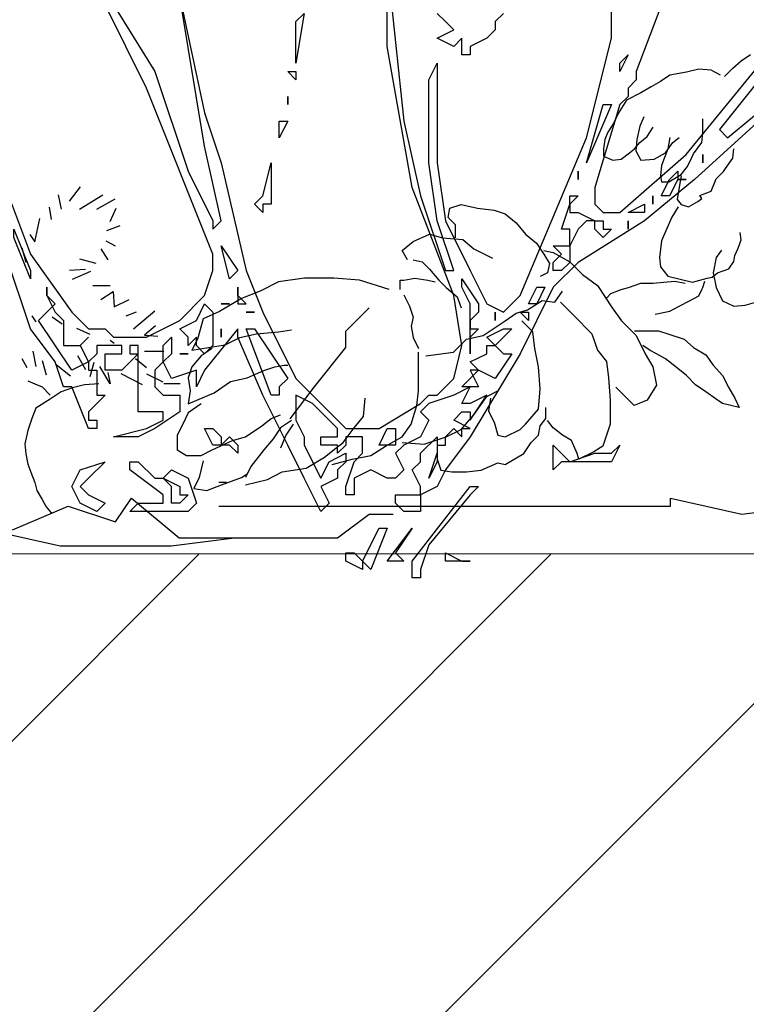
# Model space of a CAD drawing. Header units: centimetres. Extents: x 100159 to 737697, y -50084 to 234864.
# Tile 78 of 165: x 400050 to 400096, y -17890 to -17828. Entities that reach past the tile are written whole.
import ezdxf

# ---------------------------------------------------------------- set-up
doc = ezdxf.new("R2010")
doc.units = ezdxf.units.CM
doc.layers.get('0').update_dxf_attribs({"lineweight": 5})
doc.layers.add('DDL- PAYSAGE', color=63, linetype='Continuous')
doc.layers.add('DDL- STRUCTURE', color=5, linetype='Continuous', lineweight=5)
doc.layers.add('DDL-HACHURES', color=252, linetype='Continuous', lineweight=13)

# ---------------------------------------------------------------- blocks, each defined once
blk = doc.blocks.new('ARBUST3')
at = {"color": 0}
for p, q in [((-0.1853, 0.5864), (-0.174, 0.594)), ((-0.237, 0.5763), (-0.2521, 0.5726)), ((-0.2219, 0.5751), (-0.237, 0.5763)), ((-0.2055, 0.5675), (-0.1954, 0.5776)), ((-0.1954, 0.5776), (-0.1853, 0.5864)), ((-0.2723, 0.5688), (-0.2836, 0.5612)), ((-0.2521, 0.5726), (-0.2723, 0.5688)), ((-0.2105, 0.5688), (-0.2219, 0.5751)), ((-0.2949, 0.5549), (-0.3075, 0.5473)), ((-0.2836, 0.5612), (-0.2949, 0.5549)), ((-0.3075, 0.5473), (-0.3252, 0.5385)), ((-0.3252, 0.5385), (-0.3353, 0.5221)), ((-0.3353, 0.5221), (-0.3403, 0.5108)), ((-0.3038, 0.5184), (-0.3088, 0.507)), ((-0.3403, 0.5108), (-0.3479, 0.4994)), ((-0.3088, 0.507), (-0.3126, 0.4906)), ((-0.3, 0.4944), (-0.2924, 0.5057)), ((-0.2319, 0.4982), (-0.2319, 0.5158)), ((-0.3479, 0.4994), (-0.3516, 0.4906)), ((-0.3088, 0.4868), (-0.3, 0.4944)), ((-0.2723, 0.4931), (-0.2748, 0.4793)), ((-0.2685, 0.4868), (-0.2609, 0.4931)), ((-0.2332, 0.4868), (-0.2319, 0.4982)), ((-0.3516, 0.4906), (-0.3529, 0.4793)), ((-0.3151, 0.4793), (-0.3088, 0.4868)), ((-0.3126, 0.4906), (-0.3138, 0.4767)), ((-0.2773, 0.4742), (-0.2685, 0.4868)), ((-0.2433, 0.473), (-0.2332, 0.4868)), ((-0.3529, 0.4793), (-0.3529, 0.4704)), ((-0.3529, 0.4704), (-0.3416, 0.4654)), ((-0.3315, 0.4667), (-0.3214, 0.4742)), ((-0.3214, 0.4742), (-0.3151, 0.4793)), ((-0.3138, 0.4767), (-0.3075, 0.4654)), ((-0.2912, 0.4667), (-0.2773, 0.4742)), ((-0.2748, 0.4793), (-0.2823, 0.4591)), ((-0.2508, 0.4578), (-0.2458, 0.4679)), ((-0.2458, 0.4679), (-0.2433, 0.473)), ((-0.2042, 0.4553), (-0.1954, 0.4679)), ((-0.1954, 0.4679), (-0.1941, 0.4793)), ((-0.3416, 0.4654), (-0.3315, 0.4667)), ((-0.3075, 0.4654), (-0.2912, 0.4667)), ((-0.2823, 0.4591), (-0.2836, 0.4465)), ((-0.2584, 0.4478), (-0.2508, 0.4578)), ((-0.2836, 0.4465), (-0.2823, 0.4389)), ((-0.2735, 0.4389), (-0.2584, 0.4478)), ((-0.2584, 0.4465), (-0.2609, 0.4326)), ((-0.2156, 0.4427), (-0.2067, 0.4515)), ((-0.2067, 0.4515), (-0.2042, 0.4553)), ((-1.0039, 0.4156), (-0.9903, 0.4329)), ((-0.2823, 0.4389), (-0.2735, 0.4389)), ((-0.2609, 0.4326), (-0.2634, 0.4175)), ((-0.2219, 0.4276), (-0.2156, 0.4427)), ((-1.0175, 0.423), (-1.0138, 0.4057)), ((-0.9915, 0.4057), (-0.9631, 0.423)), ((-0.2357, 0.4225), (-0.2219, 0.4276)), ((-0.2332, 0.4188), (-0.2357, 0.4225)), ((-1.0286, 0.4082), (-1.0262, 0.3933)), ((-0.9705, 0.4057), (-0.9483, 0.4181)), ((-0.5402, 0.4069), (-0.5267, 0.4113)), ((-0.5267, 0.4113), (-0.5065, 0.4069)), ((-0.2622, 0.4087), (-0.2697, 0.3961)), ((-0.2634, 0.4175), (-0.2584, 0.4112)), ((-0.2584, 0.4112), (-0.2496, 0.4087)), ((-0.2496, 0.4087), (-0.2382, 0.415)), ((-0.2382, 0.415), (-0.2332, 0.4188)), ((-0.9544, 0.3908), (-0.947, 0.4069)), ((-0.5424, 0.3956), (-0.5402, 0.4069)), ((-0.5065, 0.4069), (-0.4863, 0.4046)), ((-0.4863, 0.4046), (-0.4728, 0.4001)), ((-0.4728, 0.4001), (-0.4593, 0.3889)), ((-0.2697, 0.3961), (-0.276, 0.3822)), ((-1.046, 0.3661), (-1.0398, 0.3945)), ((-0.9582, 0.3797), (-0.9421, 0.3859)), ((-0.5334, 0.3866), (-0.5424, 0.3956)), ((-0.5334, 0.3709), (-0.5334, 0.3866)), ((-0.4593, 0.3889), (-0.4481, 0.3754)), ((-1.0521, 0.3747), (-1.046, 0.3661)), ((-0.5851, 0.3664), (-0.5649, 0.3754)), ((-0.5649, 0.3754), (-0.5492, 0.3709)), ((-0.4481, 0.3754), (-0.4346, 0.3642)), ((-0.276, 0.3822), (-0.2823, 0.3671)), ((-0.1853, 0.3683), (-0.1866, 0.3772)), ((-0.9594, 0.3673), (-0.9483, 0.3611)), ((-0.5986, 0.3552), (-0.5851, 0.3664)), ((-0.5492, 0.3709), (-0.5244, 0.3686)), ((-0.5244, 0.3686), (-0.511, 0.3574)), ((-0.4346, 0.3642), (-0.4256, 0.3507)), ((-0.2823, 0.3671), (-0.2849, 0.3469)), ((-0.1891, 0.3582), (-0.1853, 0.3683)), ((-1.062, 0.3587), (-1.0571, 0.3413)), ((-0.9656, 0.3574), (-0.9569, 0.3438)), ((-0.5918, 0.3439), (-0.5986, 0.3552)), ((-0.511, 0.3574), (-0.4885, 0.3462)), ((-0.4256, 0.3552), (-0.4144, 0.3529)), ((-0.4256, 0.3507), (-0.4189, 0.3394)), ((-0.4144, 0.3529), (-0.3942, 0.3417)), ((-0.2093, 0.3557), (-0.2156, 0.3469)), ((-0.1941, 0.3419), (-0.1929, 0.3494)), ((-0.1929, 0.3494), (-0.1891, 0.3582)), ((-0.9915, 0.3451), (-0.9718, 0.3401)), ((-0.5851, 0.3439), (-0.5739, 0.3417)), ((-0.5739, 0.3417), (-0.5649, 0.3327)), ((-0.4189, 0.3394), (-0.4211, 0.3282)), ((-0.3942, 0.3417), (-0.3785, 0.3259)), ((-0.2849, 0.3469), (-0.2836, 0.3355)), ((-0.2156, 0.3469), (-0.2193, 0.328)), ((-0.2004, 0.333), (-0.1941, 0.3419)), ((-1.0039, 0.3314), (-0.9841, 0.3327)), ((-1.0002, 0.3203), (-0.9779, 0.3302)), ((-0.5649, 0.3327), (-0.5536, 0.3192)), ((-0.4211, 0.3282), (-0.4301, 0.3237)), ((-0.3785, 0.3259), (-0.3605, 0.3125)), ((-0.2836, 0.3355), (-0.2748, 0.3242)), ((-0.2748, 0.3242), (-0.2597, 0.3204)), ((-0.2206, 0.3229), (-0.2143, 0.328)), ((-0.2193, 0.328), (-0.2156, 0.3103)), ((-0.2143, 0.328), (-0.2004, 0.333)), ((-0.9755, 0.3129), (-0.9544, 0.3129)), ((-0.749, 0.317), (-0.7715, 0.3057)), ((-0.7176, 0.3215), (-0.749, 0.317)), ((-0.6817, 0.3215), (-0.7176, 0.3215)), ((-0.6502, 0.3192), (-0.6817, 0.3215)), ((-0.6143, 0.308), (-0.6502, 0.3192)), ((-0.6008, 0.3192), (-0.5963, 0.3192)), ((-0.6008, 0.308), (-0.6008, 0.3192)), ((-0.5963, 0.3192), (-0.5828, 0.3215)), ((-0.5828, 0.3215), (-0.5671, 0.3192)), ((-0.5671, 0.3192), (-0.5581, 0.317)), ((-0.5536, 0.3192), (-0.5447, 0.3102)), ((-0.3605, 0.3125), (-0.3425, 0.2855)), ((-0.3227, 0.3103), (-0.3075, 0.3154)), ((-0.3075, 0.3154), (-0.2924, 0.3154)), ((-0.2924, 0.3154), (-0.2798, 0.3166)), ((-0.2798, 0.3166), (-0.266, 0.3179)), ((-0.266, 0.3179), (-0.2534, 0.3154)), ((-0.2597, 0.3204), (-0.2445, 0.3166)), ((-0.2445, 0.3166), (-0.2269, 0.3217)), ((-0.2319, 0.3103), (-0.2294, 0.3179)), ((-0.2269, 0.3217), (-0.2206, 0.3229)), ((-0.9656, 0.2956), (-0.9507, 0.3055)), ((-0.9507, 0.3055), (-0.9495, 0.2869)), ((-0.7715, 0.3057), (-0.794, 0.2967)), ((-0.5963, 0.3012), (-0.5896, 0.2877)), ((-0.5447, 0.3102), (-0.5312, 0.299)), ((-0.4122, 0.2922), (-0.4032, 0.3057)), ((-0.3491, 0.2977), (-0.3441, 0.3028)), ((-0.3441, 0.3028), (-0.3315, 0.3078)), ((-0.3315, 0.3078), (-0.3227, 0.3103)), ((-0.2483, 0.2939), (-0.237, 0.3002)), ((-0.237, 0.3002), (-0.2332, 0.3078)), ((-0.2332, 0.3078), (-0.2319, 0.3103)), ((-0.2156, 0.3103), (-0.208, 0.2939)), ((-0.9495, 0.2869), (-0.931, 0.2956)), ((-0.794, 0.2967), (-0.8209, 0.281)), ((-0.5312, 0.299), (-0.5267, 0.2855)), ((-0.4458, 0.2832), (-0.4279, 0.2945)), ((-0.4279, 0.2945), (-0.4122, 0.2922)), ((-0.4054, 0.2922), (-0.3897, 0.2765)), ((-0.2609, 0.2876), (-0.2483, 0.2939)), ((-0.208, 0.2939), (-0.1941, 0.2876)), ((-0.1941, 0.2876), (-0.1803, 0.2889)), ((-0.1803, 0.2889), (-0.1664, 0.2927)), ((-0.9347, 0.2758), (-0.9223, 0.2807)), ((-0.926, 0.2597), (-0.9, 0.2819)), ((-0.8209, 0.281), (-0.8411, 0.272)), ((-0.6385, 0.2855), (-0.6675, 0.2565)), ((-0.5896, 0.2877), (-0.5851, 0.2743)), ((-0.4728, 0.2698), (-0.4593, 0.2788)), ((-0.4593, 0.2788), (-0.4458, 0.2832)), ((-0.3897, 0.2765), (-0.3672, 0.254)), ((-0.3425, 0.2855), (-0.3313, 0.2698)), ((-0.2899, 0.2776), (-0.2723, 0.2813)), ((-0.2723, 0.2813), (-0.2609, 0.2876)), ((-1.0497, 0.2758), (-1.0447, 0.2683)), ((-1.0249, 0.2745), (-1.0126, 0.2659)), ((-0.8411, 0.272), (-0.8479, 0.2473)), ((-0.5851, 0.2743), (-0.5873, 0.263)), ((-0.4863, 0.2608), (-0.4728, 0.2698)), ((-0.4391, 0.2563), (-0.4526, 0.2698)), ((-0.3313, 0.2698), (-0.3133, 0.2518)), ((-0.9953, 0.2609), (-0.9792, 0.2535)), ((-0.8988, 0.2634), (-0.9124, 0.2522)), ((-0.9124, 0.2522), (-0.8963, 0.251)), ((-0.9089, 0.2565), (-0.9089, 0.2565)), ((-0.7962, 0.2495), (-0.776, 0.254)), ((-0.776, 0.254), (-0.749, 0.2563)), ((-0.749, 0.2563), (-0.7333, 0.2585)), ((-0.6675, 0.2565), (-0.6675, 0.2372)), ((-0.5873, 0.263), (-0.5851, 0.2495)), ((-0.4997, 0.2518), (-0.4863, 0.2608)), ((-0.4369, 0.2361), (-0.4391, 0.2563)), ((-0.3672, 0.254), (-0.3605, 0.2338)), ((-0.3151, 0.2574), (-0.3012, 0.2574)), ((-0.3012, 0.2574), (-0.2861, 0.2574)), ((-0.2861, 0.2574), (-0.2735, 0.2536)), ((-0.2735, 0.2536), (-0.2546, 0.2473)), ((-0.9544, 0.2461), (-0.9495, 0.2424)), ((-0.8479, 0.2473), (-0.8546, 0.2338)), ((-0.8546, 0.2338), (-0.8142, 0.2405)), ((-0.8142, 0.2405), (-0.7962, 0.2495)), ((-0.5851, 0.2495), (-0.5784, 0.2361)), ((-0.5357, 0.2316), (-0.52, 0.2473)), ((-0.52, 0.2473), (-0.4997, 0.2518)), ((-0.3133, 0.2518), (-0.3021, 0.2293)), ((-0.2546, 0.2473), (-0.2433, 0.2372)), ((-1.0484, 0.2325), (-1.0447, 0.2139)), ((-0.9124, 0.2325), (-0.8889, 0.2325)), ((-0.8299, 0.2361), (-0.8434, 0.2271)), ((-0.6675, 0.2372), (-0.7061, 0.1889)), ((-0.5784, 0.2136), (-0.5784, 0.2316)), ((-0.5694, 0.2271), (-0.5357, 0.2316)), ((-0.4324, 0.2136), (-0.4369, 0.2361)), ((-0.3605, 0.2338), (-0.3493, 0.2203)), ((-0.2962, 0.2334), (-0.305, 0.2397)), ((-0.3021, 0.2293), (-0.2931, 0.2136)), ((-0.2886, 0.2296), (-0.2962, 0.2334)), ((-0.2773, 0.2233), (-0.2886, 0.2296)), ((-0.2433, 0.2372), (-0.2282, 0.2284)), ((-0.2282, 0.2284), (-0.2193, 0.2158)), ((-1.062, 0.2238), (-1.0558, 0.2127)), ((-1.0373, 0.2213), (-1.0324, 0.204)), ((-1.02, 0.2164), (-1.0027, 0.2028)), ((-0.994, 0.2275), (-0.9841, 0.2102)), ((-0.9742, 0.2188), (-0.9792, 0.2015)), ((-0.9235, 0.2238), (-0.9099, 0.2127)), ((-0.8434, 0.2271), (-0.8546, 0.2136)), ((-0.3493, 0.2203), (-0.347, 0.2001)), ((-0.2647, 0.2133), (-0.2773, 0.2233)), ((-0.9544, 0.1929), (-0.9668, 0.2139)), ((-0.9569, 0.2065), (-0.9544, 0.1929)), ((-0.9149, 0.1916), (-0.9408, 0.2052)), ((-0.9099, 0.2052), (-0.8901, 0.1953)), ((-0.8546, 0.2136), (-0.8591, 0.2001)), ((-0.7872, 0.2001), (-0.767, 0.2091)), ((-0.767, 0.2091), (-0.7535, 0.2136)), ((-0.7535, 0.2136), (-0.7423, 0.2158)), ((-0.7423, 0.2158), (-0.7378, 0.2158)), ((-0.5784, 0.1844), (-0.5784, 0.2136)), ((-0.4301, 0.1866), (-0.4324, 0.2136)), ((-0.2931, 0.2136), (-0.2886, 0.1911)), ((-0.2521, 0.2032), (-0.2647, 0.2133)), ((-0.2193, 0.2158), (-0.208, 0.2032)), ((-1.0546, 0.1966), (-1.046, 0.1929)), ((-1.046, 0.1929), (-1.0373, 0.1891)), ((-0.9681, 0.1929), (-0.9854, 0.1916)), ((-0.8691, 0.1929), (-0.8889, 0.1929)), ((-0.8591, 0.2001), (-0.8568, 0.1844)), ((-0.8276, 0.1821), (-0.8074, 0.1956)), ((-0.8074, 0.1956), (-0.7872, 0.2001)), ((-0.347, 0.2001), (-0.3448, 0.1731)), ((-0.2408, 0.1918), (-0.2521, 0.2032)), ((-0.208, 0.2032), (-0.2004, 0.188)), ((-1.0373, 0.1891), (-1.0274, 0.1792)), ((-1.0138, 0.183), (-1.0274, 0.1743)), ((-1.0002, 0.1879), (-1.0138, 0.183)), ((-0.9854, 0.1916), (-1.0002, 0.1879)), ((-0.8568, 0.1844), (-0.8591, 0.1686)), ((-0.8591, 0.1686), (-0.8276, 0.1821)), ((-0.7061, 0.1889), (-0.7351, 0.1502)), ((-0.5806, 0.1664), (-0.5784, 0.1844)), ((-0.4953, 0.1776), (-0.4818, 0.1844)), ((-0.4324, 0.1619), (-0.4301, 0.1866)), ((-0.3268, 0.1776), (-0.338, 0.1889)), ((-0.2886, 0.1911), (-0.2999, 0.1731)), ((-0.2282, 0.183), (-0.2408, 0.1918)), ((-0.2156, 0.1742), (-0.2282, 0.183)), ((-0.2004, 0.188), (-0.1929, 0.1754)), ((-1.0274, 0.1743), (-1.0447, 0.1632)), ((-0.8434, 0.1686), (-0.8591, 0.1574)), ((-0.6457, 0.1529), (-0.6435, 0.1754)), ((-0.511, 0.1551), (-0.4953, 0.1776)), ((-0.4908, 0.1754), (-0.493, 0.1596)), ((-0.3448, 0.1731), (-0.3448, 0.1439)), ((-0.3156, 0.1664), (-0.3268, 0.1776)), ((-0.2999, 0.1731), (-0.3156, 0.1664)), ((-0.208, 0.1691), (-0.2156, 0.1742)), ((-0.1878, 0.1641), (-0.208, 0.1691)), ((-0.1929, 0.1754), (-0.1878, 0.1641)), ((-1.0447, 0.1632), (-1.0497, 0.1508)), ((-0.8591, 0.1574), (-0.8658, 0.1439)), ((-0.5873, 0.1439), (-0.5806, 0.1664)), ((-0.493, 0.1596), (-0.4863, 0.1462)), ((-0.4481, 0.1439), (-0.4324, 0.1619)), ((-0.4234, 0.1506), (-0.4234, 0.1641)), ((-1.0497, 0.1508), (-1.0546, 0.1359)), ((-0.7693, 0.1417), (-0.758, 0.1506)), ((-0.758, 0.1506), (-0.7468, 0.1551)), ((-0.7333, 0.1484), (-0.7468, 0.1394)), ((-0.657, 0.1394), (-0.6457, 0.1529)), ((-0.5267, 0.1372), (-0.511, 0.1551)), ((-0.4863, 0.1462), (-0.4818, 0.1304)), ((-0.4301, 0.1417), (-0.4234, 0.1506)), ((-0.4144, 0.1394), (-0.4211, 0.1484)), ((-1.0546, 0.1359), (-1.0583, 0.1199)), ((-0.8658, 0.1439), (-0.8726, 0.1304)), ((-0.7895, 0.1282), (-0.7693, 0.1417)), ((-0.7468, 0.1394), (-0.7558, 0.1259)), ((-0.7311, 0.1439), (-0.7401, 0.1304)), ((-0.6704, 0.1214), (-0.657, 0.1394)), ((-0.5986, 0.1282), (-0.5873, 0.1439)), ((-0.5447, 0.1282), (-0.5267, 0.1372)), ((-0.4728, 0.1282), (-0.4548, 0.1372)), ((-0.4548, 0.1372), (-0.4481, 0.1439)), ((-0.4324, 0.1304), (-0.4301, 0.1417)), ((-0.4032, 0.1304), (-0.4144, 0.1394)), ((-0.3448, 0.1439), (-0.3538, 0.1169)), ((-0.8726, 0.1304), (-0.8726, 0.1124)), ((-0.8299, 0.1124), (-0.8052, 0.1237)), ((-0.8052, 0.1237), (-0.7895, 0.1282)), ((-0.7558, 0.1259), (-0.767, 0.1124)), ((-0.7401, 0.1304), (-0.7468, 0.1147)), ((-0.6794, 0.1147), (-0.6704, 0.1214)), ((-0.6188, 0.1169), (-0.5986, 0.1282)), ((-0.5986, 0.1214), (-0.5716, 0.1192)), ((-0.5716, 0.1192), (-0.5447, 0.1282)), ((-0.4818, 0.1304), (-0.4728, 0.1282)), ((-0.4503, 0.1079), (-0.4414, 0.1214)), ((-0.4414, 0.1214), (-0.4324, 0.1304)), ((-0.3919, 0.1237), (-0.4032, 0.1304)), ((-0.3852, 0.1079), (-0.3919, 0.1237)), ((-1.0583, 0.1199), (-1.0571, 0.1075)), ((-0.8726, 0.1124), (-0.8613, 0.1057)), ((-0.8434, 0.1057), (-0.8299, 0.1124)), ((-0.767, 0.1124), (-0.7827, 0.0922)), ((-0.6929, 0.1035), (-0.6794, 0.1147)), ((-0.6367, 0.1057), (-0.6188, 0.1169)), ((-0.5559, 0.1192), (-0.5559, 0.1012)), ((-0.365, 0.1102), (-0.383, 0.1012)), ((-0.3538, 0.1169), (-0.365, 0.1102)), ((-1.0571, 0.1075), (-1.0546, 0.0951)), ((-0.8613, 0.1057), (-0.8434, 0.1057)), ((-0.8411, 0.099), (-0.8456, 0.0787)), ((-0.7154, 0.09), (-0.6929, 0.1035)), ((-0.6839, 0.0945), (-0.6592, 0.1012)), ((-0.6592, 0.1012), (-0.6367, 0.1057)), ((-0.5559, 0.1012), (-0.5514, 0.0877)), ((-0.502, 0.0877), (-0.4818, 0.0967)), ((-0.4818, 0.0967), (-0.4728, 0.0945)), ((-0.4728, 0.0945), (-0.4503, 0.1079)), ((-0.383, 0.1012), (-0.3852, 0.1079)), ((-1.0546, 0.0951), (-1.0509, 0.0852)), ((-1.0509, 0.0852), (-1.046, 0.0728)), ((-0.7827, 0.0922), (-0.7895, 0.0787)), ((-0.7625, 0.0765), (-0.7445, 0.0855)), ((-0.7445, 0.0855), (-0.7154, 0.09)), ((-0.5514, 0.0877), (-0.5379, 0.0855)), ((-0.5379, 0.0855), (-0.52, 0.0855)), ((-0.52, 0.0855), (-0.502, 0.0877)), ((-1.046, 0.0728), (-1.0435, 0.0629)), ((-0.8456, 0.0787), (-0.8523, 0.0652)), ((-0.822, 0.0729), (-0.8123, 0.0729)), ((-0.8187, 0.0697), (-0.794, 0.0787)), ((-0.794, 0.0787), (-0.7872, 0.0832)), ((-0.7895, 0.0697), (-0.7625, 0.0765)), ((-1.0435, 0.0629), (-1.0373, 0.0518)), ((-0.8523, 0.0652), (-0.8366, 0.063)), ((-0.8366, 0.063), (-0.8187, 0.0697)), ((-1.0373, 0.0518), (-1.0324, 0.0431)), ((-0.9476, 0.0246), (-0.9283, 0.0536)), ((-0.9283, 0.0536), (-0.8703, 0.0052)), ((-0.2714, 0.0536), (-0.1845, 0.0342)), ((-0.2714, 0.0439), (-0.2714, 0.0536)), ((-1.0731, 0.0149), (-1.0055, 0.0439)), ((-1.0324, 0.0431), (-1.0262, 0.0357)), ((-1.0055, 0.0439), (-0.9476, 0.0246)), ((-0.822, 0.0439), (-0.7447, 0.0439)), ((-0.7447, 0.0439), (-0.6481, 0.0439)), ((-0.6481, 0.0439), (-0.5419, 0.0439)), ((-0.5419, 0.0439), (-0.4839, 0.0439)), ((-0.4839, 0.0439), (-0.3777, 0.0439)), ((-0.3777, 0.0439), (-0.2714, 0.0439)), ((-0.1845, 0.0342), (-0.1072, 0.0439)), ((-0.6771, 0.0052), (-0.6385, 0.0342)), ((-0.6385, 0.0342), (-0.6095, 0.0342)), ((-1.1021, 0.0149), (-1.0152, -0.0044)), ((-0.88, -0.0044), (-0.8027, 0.0052)), ((-0.8703, 0.0052), (-0.793, 0.0052)), ((-0.793, 0.0052), (-0.6771, 0.0052)), ((-1.0152, -0.0044), (-0.9669, -0.0044)), ((-0.9669, -0.0044), (-0.88, -0.0044))]:
    blk.add_line(p, q, dxfattribs=at)
blk = doc.blocks.new('Arbue11')
for points in [[(0.7071, 0.9204), (0.5907, 0.6135), (0.5907, 0.6029), (0.5802, 0.5923), (0.5802, 0.5817), (0.5696, 0.5711), (0.5378, 0.4653), (0.5378, 0.4441), (0.5484, 0.4336), (0.5696, 0.4336), (0.6542, 0.5077), (0.7495, 0.6241), (0.8024, 0.6982)], [(0.7812, 0.6452), (0.6966, 0.5394), (0.6966, 0.5394), (0.7071, 0.5288), (0.7071, 0.5288), (0.7707, 0.5817)], [(0.7812, 0.5817), (0.6648, 0.4759), (0.6013, 0.4229), (0.5166, 0.3701), (0.4849, 0.3383), (0.4426, 0.2536), (0.3791, 0.1478), (0.3473, 0.1055), (0.3368, 0.0843), (0.3156, 0.0737), (0.3156, 0.0631), (0.3156, 0.0526), (0.3156, 0.0526), (0.305, 0.0526), (0.2944, 0.0526), (0.2838, 0.0631), (0.2838, 0.0631), (0.2838, 0.0737), (0.2944, 0.0737), (0.3156, 0.0737), (0.3156, 0.0843), (0.305, 0.1055), (0.305, 0.1055), (0.305, 0.1055), (0.305, 0.1055), (0.3156, 0.116), (0.3156, 0.1267), (0.3368, 0.1478), (0.3368, 0.1372), (0.3473, 0.1372), (0.3473, 0.1478), (0.3579, 0.1584), (0.3685, 0.1478), (0.3685, 0.1584), (0.3791, 0.1584), (0.3791, 0.1584), (0.3579, 0.169), (0.3685, 0.1796), (0.3791, 0.1796), (0.3791, 0.1796), (0.3791, 0.169), (0.4002, 0.2007), (0.4002, 0.2007), (0.3791, 0.1901), (0.3791, 0.1901), (0.3685, 0.1901), (0.3791, 0.2113), (0.3579, 0.2007), (0.3579, 0.2007), (0.3261, 0.1901), (0.3261, 0.1901), (0.3156, 0.1796), (0.3261, 0.169), (0.3156, 0.1478), (0.2944, 0.1372), (0.2838, 0.1267), (0.2944, 0.1055), (0.2838, 0.0949), (0.2732, 0.0949), (0.2521, 0.1055), (0.2309, 0.0949), (0.2309, 0.0737), (0.2203, 0.0737), (0.2203, 0.0737), (0.2203, 0.0843), (0.2203, 0.0843), (0.2309, 0.116), (0.2415, 0.1267), (0.2415, 0.1372), (0.2415, 0.1372), (0.2415, 0.1478), (0.2309, 0.1478), (0.2309, 0.1478), (0.2203, 0.1478), (0.2203, 0.1478), (0.2203, 0.1372), (0.2097, 0.1267), (0.2097, 0.1267), (0.2097, 0.1372), (0.1886, 0.1372), (0.1886, 0.1478), (0.2097, 0.1478), (0.2097, 0.1584), (0.178, 0.1901), (0.1568, 0.2007), (0.1568, 0.1901), (0.1568, 0.1796), (0.1568, 0.169), (0.1674, 0.1478), (0.1674, 0.1372), (0.1886, 0.0949), (0.1886, 0.0949), (0.1992, 0.116), (0.2203, 0.1267), (0.2203, 0.1267), (0.2203, 0.116), (0.2097, 0.1055), (0.2097, 0.0949), (0.1886, 0.0843), (0.1992, 0.0631), (0.1886, 0.0526), (0.1674, 0.0949), (0.1463, 0.1372), (0.1145, 0.2007), (0.0827, 0.2748), (0.0827, 0.2854), (0.0827, 0.2854), (0.0404, 0.2325), (0.0298, 0.2113), (0.0298, 0.2113), (0.0298, 0.2113), (0.0298, 0.2325), (-0.0019, 0.2219), (-0.0125, 0.2431), (-0.0231, 0.2325), (-0.0231, 0.2325), (-0.0231, 0.2113), (-0.0125, 0.2007), (-0.0019, 0.2007), (-0.0019, 0.2007), (-0.0019, 0.2007), (0.0087, 0.2007), (0.0087, 0.1796), (-0.0231, 0.1584), (-0.0442, 0.1478), (-0.0654, 0.1478), (-0.076, 0.1478), (-0.076, 0.1478), (-0.0337, 0.1584), (-0.0125, 0.169), (-0.0125, 0.1796), (-0.0231, 0.1796), (-0.0442, 0.1796), (-0.0442, 0.2007), (-0.0442, 0.2431), (-0.0442, 0.2536), (-0.0654, 0.2325), (-0.0866, 0.2325), (-0.0866, 0.2536), (-0.0654, 0.2536), (-0.0654, 0.2642), (-0.0866, 0.2642), (-0.0972, 0.2642), (-0.0972, 0.2536), (-0.0972, 0.2536), (-0.1078, 0.2431), (-0.1078, 0.2325), (-0.0972, 0.2325), (-0.0972, 0.2113), (-0.0972, 0.2007), (-0.0972, 0.2007), (-0.0866, 0.2007), (-0.0972, 0.1901), (-0.1078, 0.1796), (-0.1078, 0.169), (-0.0972, 0.169), (-0.0972, 0.169), (-0.0972, 0.1584), (-0.1078, 0.1584), (-0.1289, 0.2113), (-0.1289, 0.2113), (-0.1395, 0.2113), (-0.1501, 0.2431), (-0.1818, 0.2854), (-0.2136, 0.3806)], [(-0.2136, 0.4653), (-0.1818, 0.3806), (-0.1289, 0.3065), (-0.1183, 0.296), (-0.1078, 0.2854), (-0.0866, 0.2854), (-0.076, 0.2748), (-0.0337, 0.2748), (0.0087, 0.296), (0.0404, 0.3277), (0.051, 0.3595), (0.051, 0.3806), (-0.0337, 0.5923), (-0.0866, 0.6982), (-0.1501, 0.804), (-0.1818, 0.8887), (-0.2136, 1.0156)], [(-0.076, 0.6982), (-0.0231, 0.6135), (0.0192, 0.4865), (0.051, 0.4229), (0.051, 0.4124), (0.0616, 0.4229), (0.0404, 0.5182), (0.0087, 0.7087)], [(0.0087, 0.7087), (0.0404, 0.5606), (0.0616, 0.497), (0.0933, 0.3595), (0.1145, 0.3065), (0.1568, 0.2219), (0.1886, 0.1901), (0.2203, 0.1584), (0.2627, 0.1584), (0.3156, 0.1901), (0.3261, 0.2007), (0.3368, 0.2007), (0.3579, 0.2219), (0.3685, 0.2642), (0.3579, 0.3277), (0.305, 0.4653), (0.2732, 0.6452), (0.2732, 0.7405)], [(0.2732, 0.7511), (0.2944, 0.55), (0.3156, 0.4547), (0.3473, 0.3595), (0.3579, 0.3595), (0.3368, 0.4229), (0.3261, 0.497), (0.3261, 0.6029), (0.3368, 0.6241), (0.3368, 0.6241), (0.3368, 0.6241), (0.3368, 0.497), (0.3473, 0.4229), (0.3791, 0.3595), (0.4002, 0.3172), (0.4214, 0.3065), (0.4426, 0.3277), (0.5273, 0.5288), (0.559, 0.6558), (0.559, 0.7405)], [(0.4214, 0.6875), (0.4108, 0.677), (0.4108, 0.6664), (0.4002, 0.6558), (0.3791, 0.6452), (0.3791, 0.6346), (0.3685, 0.6346), (0.3685, 0.6558), (0.3579, 0.6452), (0.3368, 0.6558), (0.3579, 0.6664), (0.3579, 0.6664), (0.3473, 0.677), (0.3368, 0.6875)], [(0.1568, 0.6452), (0.1568, 0.677), (0.1674, 0.6875), (0.1568, 0.6241), (0.1568, 0.6452)], [(0.5696, 0.6135), (0.5696, 0.6135), (0.5696, 0.6241), (0.5802, 0.6346), (0.5696, 0.6135), (0.5696, 0.6135)], [(0.1463, 0.6135), (0.1568, 0.6135), (0.1568, 0.6029), (0.1463, 0.6135)], [(0.1463, 0.5817), (0.1463, 0.5817), (0.1463, 0.5711), (0.1463, 0.5711), (0.1463, 0.5817)], [(0.5484, 0.5711), (0.559, 0.5711), (0.5273, 0.497), (0.5484, 0.5711)], [(0.1356, 0.5288), (0.1356, 0.5288), (0.1356, 0.55), (0.1463, 0.55), (0.1356, 0.5288)], [(0.6754, 0.497), (0.6754, 0.497), (0.6754, 0.5077), (0.6754, 0.5077), (0.6754, 0.497)], [(0.1251, 0.4441), (0.1145, 0.4441), (0.1145, 0.4336), (0.1039, 0.4441), (0.1145, 0.4547), (0.1251, 0.497), (0.1251, 0.497), (0.1251, 0.4547), (0.1251, 0.4441)], [(0.5166, 0.4759), (0.5166, 0.4759), (0.5166, 0.4865), (0.5166, 0.4865), (0.5166, 0.4759)], [(0.6542, 0.4759), (0.6437, 0.4759), (0.6331, 0.4547), (0.6331, 0.4547), (0.6225, 0.4547), (0.6225, 0.4547), (0.6331, 0.4759), (0.6437, 0.4865), (0.6437, 0.4759), (0.6542, 0.4759)], [(0.5061, 0.4441), (0.5061, 0.4547), (0.5166, 0.4547), (0.5061, 0.4441)], [(0.6119, 0.4441), (0.6119, 0.4441), (0.6119, 0.4547), (0.6119, 0.4441), (0.6119, 0.4441)], [(0.5061, 0.4336), (0.5166, 0.4336), (0.5378, 0.4229), (0.5484, 0.4229), (0.5484, 0.4229), (0.5484, 0.4124), (0.5484, 0.4124), (0.559, 0.4124), (0.5484, 0.4018), (0.5484, 0.4018), (0.5378, 0.4124), (0.5378, 0.4229), (0.5273, 0.4229), (0.5166, 0.4124), (0.5061, 0.3912), (0.5061, 0.3806), (0.5061, 0.3701), (0.4955, 0.3595), (0.4849, 0.3595), (0.4849, 0.3701), (0.4849, 0.3701), (0.4955, 0.3806), (0.4955, 0.3806), (0.4849, 0.3912), (0.5061, 0.3912), (0.5061, 0.4018), (0.5061, 0.4124), (0.4955, 0.4124), (0.5061, 0.4441), (0.5061, 0.4336), (0.5061, 0.4336)], [(0.6013, 0.4336), (0.5907, 0.4336), (0.5802, 0.4336), (0.6013, 0.4441), (0.6013, 0.4336), (0.6013, 0.4336)], [(0.5802, 0.4229), (0.5802, 0.4229), (0.5802, 0.4124), (0.5802, 0.4124), (0.5802, 0.4229)], [(-0.1818, 0.3489), (-0.203, 0.4018), (-0.203, 0.4124), (-0.1818, 0.3595), (-0.1818, 0.3489)], [(0.0722, 0.3489), (0.0616, 0.3912), (0.0616, 0.3912), (0.0827, 0.3595), (0.0722, 0.3489)], [(0.3897, 0.3065), (0.3791, 0.296), (0.3791, 0.2854), (0.3897, 0.2854), (0.3791, 0.2748), (0.3791, 0.2642), (0.3791, 0.2536), (0.3791, 0.2536), (0.3791, 0.3172), (0.3685, 0.3383), (0.3685, 0.3489), (0.3897, 0.3172), (0.3897, 0.3065)], [(-0.1395, 0.296), (-0.1395, 0.2854), (-0.1395, 0.2642), (-0.1289, 0.2642), (-0.1289, 0.2642), (-0.1183, 0.2642), (-0.1078, 0.2748), (-0.1078, 0.2748), (-0.1183, 0.2642), (-0.1078, 0.2431), (-0.1289, 0.2325), (-0.1713, 0.296), (-0.1713, 0.296), (-0.1501, 0.3172), (-0.1607, 0.3277), (-0.1501, 0.3065), (-0.1395, 0.296)], [(-0.1607, 0.3277), (-0.1607, 0.3277), (-0.1607, 0.3383), (-0.1607, 0.3383), (-0.1607, 0.3277)], [(0.0827, 0.3277), (0.0827, 0.3383), (0.0827, 0.3383), (0.0827, 0.3277)], [(0.0933, 0.3172), (0.0933, 0.3172), (0.0827, 0.3277), (0.0827, 0.3172), (0.0933, 0.3172)], [(0.4637, 0.3172), (0.4532, 0.3172), (0.4637, 0.3383), (0.4743, 0.3383), (0.4637, 0.3172)], [(0.051, 0.2642), (0.051, 0.2642), (0.051, 0.2642), (0.0404, 0.2536), (0.0298, 0.2642), (0.0298, 0.2642), (0.0298, 0.2642), (0.0298, 0.2642), (0.0298, 0.2748), (0.0192, 0.2642), (0.0192, 0.2748), (0.0087, 0.2854), (0.0087, 0.2854), (0.0298, 0.296), (0.0404, 0.3172), (0.051, 0.3065), (0.051, 0.2642)], [(0.0616, 0.3172), (0.0722, 0.3172), (0.0722, 0.3172), (0.0616, 0.3172)], [(0.0933, 0.3065), (0.1039, 0.3065), (0.1039, 0.3065), (0.0933, 0.3065), (0.0933, 0.3065)], [(0.4108, 0.296), (0.4108, 0.296), (0.4108, 0.3065), (0.4108, 0.3065), (0.4108, 0.296)], [(0.4426, 0.3065), (0.4426, 0.3065), (0.4532, 0.3065), (0.4532, 0.296), (0.4426, 0.3065)], [(0.0616, 0.2854), (0.0616, 0.2854), (0.0616, 0.2748), (0.0616, 0.2748), (0.0616, 0.2854)], [(0.1463, 0.2219), (0.1356, 0.2113), (0.1356, 0.2007), (0.1356, 0.2007), (0.1251, 0.2007), (0.1251, 0.2007), (0.0933, 0.2854), (0.1039, 0.2854), (0.1463, 0.2219), (0.1463, 0.2219)], [(0.4214, 0.2536), (0.432, 0.2536), (0.4108, 0.2219), (0.3897, 0.2325), (0.3897, 0.2325), (0.3791, 0.2325), (0.3897, 0.2113), (0.3791, 0.2113), (0.3791, 0.2113), (0.3685, 0.2113), (0.3897, 0.2325), (0.3791, 0.2431), (0.4002, 0.2536), (0.4002, 0.2642), (0.4108, 0.2642), (0.4002, 0.2748), (0.4214, 0.2854), (0.432, 0.2854), (0.4108, 0.2642), (0.4214, 0.2536)], [(-0.0549, 0.2536), (-0.0442, 0.2536), (-0.0442, 0.2642), (-0.0549, 0.2642), (-0.0549, 0.2536)], [(-0.0019, 0.2536), (-0.0125, 0.2431), (-0.0125, 0.2536), (-0.0125, 0.2536), (-0.0125, 0.2642), (-0.0125, 0.2642), (-0.0019, 0.2748), (-0.0019, 0.2642), (-0.0019, 0.2536)], [(0.0087, 0.2536), (0.0192, 0.2536), (0.0192, 0.2536), (0.0087, 0.2536), (0.0087, 0.2536)], [(0.0616, 0.1478), (0.0616, 0.1372), (0.0616, 0.1372), (0.051, 0.1372), (0.0404, 0.1584), (0.051, 0.1584), (0.0616, 0.1478)], [(0.2838, 0.1478), (0.2838, 0.1372), (0.2627, 0.1372), (0.2732, 0.1584), (0.2838, 0.1584), (0.2838, 0.1478)], [(0.0827, 0.1372), (0.0827, 0.1372), (0.0827, 0.1267), (0.0722, 0.1372), (0.0616, 0.1372), (0.0722, 0.1478), (0.0827, 0.1372), (0.0827, 0.1372)], [(0.3261, 0.0949), (0.3368, 0.1267), (0.3368, 0.116), (0.3261, 0.0949)], [(0.5378, 0.1267), (0.5484, 0.1267), (0.559, 0.1267), (0.5696, 0.1372), (0.5696, 0.1372), (0.559, 0.116), (0.5273, 0.116), (0.5166, 0.116), (0.5061, 0.116), (0.4955, 0.116), (0.4849, 0.1055), (0.4849, 0.116), (0.4849, 0.1372), (0.5061, 0.116), (0.5378, 0.1267)], [(-0.0866, 0.116), (-0.1078, 0.0949), (-0.1183, 0.0843), (-0.1078, 0.0737), (-0.0866, 0.0631), (-0.0972, 0.0526), (-0.1183, 0.0631), (-0.1289, 0.0843), (-0.1183, 0.1055), (-0.0866, 0.116), (-0.0866, 0.116), (-0.0866, 0.116)], [(-0.0231, 0.0949), (-0.0125, 0.0949), (-0.0125, 0.0949), (-0.0019, 0.1055), (0.0192, 0.0949), (0.0298, 0.0631), (0.0192, 0.0526), (-0.0019, 0.0526), (-0.0125, 0.0526), (-0.0442, 0.0526), (-0.0442, 0.0526), (-0.0442, 0.0526), (-0.0549, 0.0526), (-0.0549, 0.0526), (-0.0442, 0.0631), (-0.0125, 0.0631), (-0.0125, 0.0737), (-0.0125, 0.0737), (-0.0549, 0.1055), (-0.0549, 0.116), (-0.0442, 0.116), (-0.0231, 0.0949)], [(0.0087, 0.0737), (0.0192, 0.0737), (0.0087, 0.0631), (-0.0019, 0.0631), (-0.0019, 0.0843), (-0.0125, 0.0949), (0.0087, 0.0843), (0.0087, 0.0737)], [(0.3791, 0.0737), (0.3261, 0.0102), (0.3156, -0.0215), (0.3156, -0.0321), (0.305, -0.0321), (0.305, -0.0109), (0.3791, 0.0843), (0.3791, 0.0843), (0.3897, 0.0843), (0.3791, 0.0737)], [(0.2521, -0.0215), (0.2415, -0.0109), (0.2627, 0.0314), (0.2732, 0.0314), (0.2521, -0.0215)], [(0.2838, -0.0004), (0.2838, -0.0004), (0.2944, -0.0109), (0.2838, -0.0109), (0.2732, -0.0109), (0.2732, -0.0109), (0.2732, -0.0109), (0.305, 0.0314), (0.305, 0.0314), (0.2838, -0.0004)], [(0.2415, -0.0109), (0.2415, -0.0215), (0.2203, -0.0109), (0.2203, -0.0109), (0.2203, -0.0004), (0.2309, -0.0004), (0.2415, -0.0109)], [(0.3791, -0.0109), (0.3791, -0.0109), (0.3473, -0.0109), (0.3473, -0.0004), (0.3685, -0.0109), (0.3791, -0.0109)]]:
    blk.add_lwpolyline(points)

msp = doc.modelspace()

# ---------------------------------------------------------------- hatches: boundary and pattern name
at = {"layer": 'DDL-HACHURES'}
h = msp.add_hatch(dxfattribs=at)
h.set_pattern_fill('ANSI31', color=256, scale=5, angle=450)
h.set_pattern_definition([(225, (346965.303, 90844.413), (11.2253202, -11.2253202), [])])
h.paths.add_polyline_path([(411774.86, -18011.575), (411439.171, -18011.575), (411439.171, -18026.575), (410621.604, -18026.575), (410621.604, -18011.575), (409972.147, -17723.575), (409231.807, -17861.575), (409231.807, -17876.575), (408932.149, -17876.575), (408932.149, -17861.575), (406406.726, -17861.575), (406406.726, -17876.575), (406129.882, -17876.575), (406129.882, -17861.586), (399983.522, -17861.587), (399984.017, -17876.591), (398863.111, -17876.591), (398863.111, -17861.593), (398714.133, -17861.59), (398714.133, -17876.593), (394303.959, -17876.593), (394303.959, -18472.162), (412099.056, -18472.162)])

# ---------------------------------------------------------------- linework, layer by layer
at = {"layer": 'DDL- STRUCTURE'}
msp.add_lwpolyline([(411774.86, -18011.575), (411439.171, -18011.575), (411439.171, -18026.575), (410621.604, -18026.575), (410621.604, -18011.575), (409972.147, -17723.575), (409231.807, -17861.575), (409231.807, -17876.575), (408932.149, -17876.575), (408932.149, -17861.575), (406406.726, -17861.575), (406406.726, -17876.575), (406129.882, -17876.575), (406129.882, -17861.586), (399983.522, -17861.587), (399984.017, -17876.591), (398863.111, -17876.591), (398863.111, -17861.593), (398714.133, -17861.59), (398714.133, -17876.593), (394303.959, -17876.593), (394303.959, -18472.162), (412099.056, -18472.162)], close=True, dxfattribs=at)

# ---------------------------------------------------------------- block references
at = {"layer": 'DDL- PAYSAGE', "color": 85, "lineweight": 0, "true_color": 0x58ba48, "xscale": 50, "yscale": 50, "zscale": 50}
msp.add_blockref('Arbue11', (400059.4, -17861.505), dxfattribs=at)
at = {"layer": 'DDL- PAYSAGE', "lineweight": 0, "xscale": 52.31091090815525, "yscale": 52.31091090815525, "zscale": 52.31091090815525}
msp.add_blockref('ARBUST3', (400105.314, -17860.834), dxfattribs=at)

doc.saveas('drawing.dxf')
